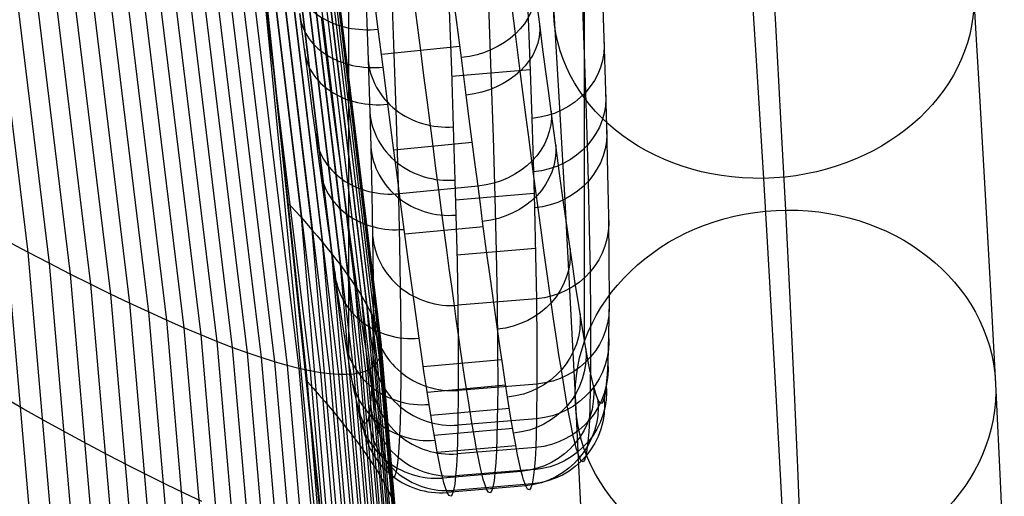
# Model space of a CAD drawing. Extents: x -260 to 296, y -277 to 294.
# Tile 157 of 241: x 253 to 291, y -70 to -52. Entities that reach past the tile are written whole.
import ezdxf

# ---------------------------------------------------------------- set-up
doc = ezdxf.new("R2010")
doc.units = 0
doc.layers.add('PREDEFINITO', color=7, linetype='CONTINUOUS')

msp = doc.modelspace()

# ---------------------------------------------------------------- linework, layer by layer
at = {"layer": 'PREDEFINITO'}
for p, q in [((259.794, -24.059, 402.26), (264.045, -59.189, 403.793)), ((260.204, -24.48, 403.006), (264.461, -59.666, 404.618)), ((260.584, -24.889, 403.773), (264.848, -60.126, 405.466)), ((260.935, -25.284, 404.561), (265.206, -60.569, 406.333)), ((261.257, -25.666, 405.368), (265.533, -60.994, 407.221)), ((261.548, -26.035, 406.192), (265.83, -61.401, 408.127)), ((261.81, -26.389, 407.035), (266.096, -61.789, 409.052)), ((262.041, -26.729, 407.894), (266.331, -62.157, 409.993)), ((249.58, -27.145, 441.941), (253.651, -60.514, 446.518)), ((262.241, -27.053, 408.768), (266.534, -62.506, 410.95)), ((250.382, -27.45, 441.193), (254.467, -60.941, 445.734)), ((262.41, -27.363, 409.658), (266.707, -62.835, 411.921)), ((251.164, -27.739, 440.423), (255.263, -61.35, 444.927)), ((251.927, -28.012, 439.634), (256.04, -61.74, 444.097)), ((262.656, -27.934, 411.476), (266.957, -63.431, 413.905)), ((252.669, -28.268, 438.825), (256.795, -62.112, 443.245)), ((262.732, -28.195, 412.403), (267.034, -63.698, 414.914)), ((262.776, -28.44, 413.341), (267.079, -63.943, 415.934)), ((253.39, -28.508, 437.998), (257.528, -62.463, 442.373)), ((254.089, -28.731, 437.154), (258.239, -62.794, 441.481)), ((262.789, -28.668, 414.288), (267.092, -64.167, 416.964)), ((254.765, -28.937, 436.294), (258.927, -63.105, 440.571)), ((255.417, -29.126, 435.417), (259.591, -63.396, 439.643)), ((262.721, -29.072, 416.207), (267.022, -64.549, 419.045)), ((262.771, -28.879, 415.244), (267.073, -64.369, 418.001)), ((256.045, -29.297, 434.527), (260.23, -63.665, 438.698)), ((256.649, -29.45, 433.623), (260.844, -63.914, 437.738)), ((262.383, -29.547, 419.132), (266.679, -64.955, 422.21)), ((262.527, -29.407, 418.153), (266.825, -64.842, 421.151)), ((262.639, -29.249, 417.177), (266.94, -64.707, 420.096)), ((257.227, -29.585, 432.706), (261.432, -64.14, 436.763)), ((257.779, -29.702, 431.778), (261.994, -64.345, 435.775)), ((258.305, -29.801, 430.839), (262.529, -64.528, 434.774)), ((258.803, -29.881, 429.89), (263.036, -64.688, 433.763)), ((259.274, -29.944, 428.934), (263.516, -64.826, 432.741)), ((261.499, -29.927, 423.074), (265.779, -65.178, 426.458)), ((261.766, -29.86, 422.087), (266.051, -65.157, 425.396)), ((262.002, -29.774, 421.101), (266.291, -65.112, 424.333)), ((262.208, -29.67, 420.116), (266.501, -65.045, 423.271)), ((259.717, -29.987, 427.969), (263.966, -64.942, 431.709)), ((260.132, -30.012, 426.999), (264.388, -65.035, 430.67)), ((260.518, -30.019, 426.023), (264.781, -65.105, 429.624)), ((260.874, -30.007, 425.042), (265.144, -65.152, 428.573)), ((261.201, -29.976, 424.059), (265.477, -65.177, 427.517)), ((274.81, -35.204, 593.089), (274.82, -63.85, 478.961)), ((265.847, -36.007, 593.269), (265.856, -64.646, 479.165)), ((264.946, -71.841, 412.803), (262.107, -44.823, 411.688)), ((264.946, -72.027, 408.307), (262.107, -45.008, 407.192)), ((262.107, -45.194, 402.696), (266.854, -93.889, 404.705)), ((264.289, -65.452, 403.271), (262.107, -45.194, 402.43)), ((281.882, -48.168, 459.282), (282.091, -51.856, 453.389)), ((281.111, -49.45, 485.934), (281.38, -53.633, 479.981)), ((274.707, -50.002, 570.795), (274.793, -52.279, 565.885)), ((266.98, -52.037, 448.646), (266.789, -50.553, 446.978)), ((269.957, -51.675, 448.506), (269.765, -50.185, 446.839)), ((273.122, -51.842, 453.755), (272.942, -50.471, 452.038)), ((275.491, -50.25, 565.007), (275.565, -52.384, 560.09)), ((267.494, -50.692, 570.77), (267.579, -52.961, 565.857)), ((268.474, -51.887, 448.611), (268.346, -50.901, 447.494)), ((272.2, -52.218, 450.717), (272.015, -50.786, 449.027)), ((289.64, -50.907, 469.76), (289.869, -54.785, 463.8)), ((266.526, -51.082, 565.018), (266.6, -53.208, 560.099)), ((271.173, -51.105, 571.245), (271.27, -53.711, 565.597)), ((272.665, -50.981, 571.214), (272.751, -53.266, 566.284)), ((273.649, -51.18, 469.3), (273.877, -55.039, 463.371)), ((264.175, -52.792, 454.038), (263.997, -51.436, 452.323)), ((265.003, -53.005, 450.963), (264.819, -51.585, 449.274)), ((269.679, -51.314, 571.101), (269.764, -53.593, 566.169)), ((270.143, -53.12, 450.214), (269.957, -51.675, 448.506)), ((267.166, -53.476, 450.354), (266.98, -52.037, 448.646)), ((268.598, -52.852, 449.746), (268.474, -51.887, 448.611)), ((273.235, -52.71, 454.903), (273.122, -51.842, 453.755)), ((282.091, -51.856, 453.389), (282.285, -55.439, 447.431)), ((272.383, -53.628, 452.484), (272.2, -52.218, 450.717)), ((274.793, -52.279, 565.885), (274.867, -54.435, 560.919)), ((275.565, -52.384, 560.09), (275.628, -54.387, 555.134)), ((264.286, -53.639, 455.169), (264.175, -52.792, 454.038)), ((270.089, -52.701, 449.709), (267.105, -53.004, 449.783)), ((273.346, -53.553, 456.07), (273.235, -52.71, 454.903)), ((265.184, -54.402, 452.729), (265.003, -53.005, 450.963)), ((267.579, -52.961, 565.857), (267.653, -55.109, 560.889)), ((268.72, -53.797, 450.9), (268.598, -52.852, 449.746)), ((270.327, -54.543, 452.002), (270.143, -53.12, 450.214)), ((266.6, -53.208, 560.099), (266.662, -55.203, 555.14)), ((267.349, -54.894, 452.143), (267.166, -53.476, 450.354)), ((272.751, -53.266, 566.284), (272.825, -55.429, 561.298)), ((264.395, -54.462, 456.318), (264.286, -53.639, 455.169)), ((268.839, -54.719, 452.072), (268.72, -53.797, 450.9)), ((269.764, -53.593, 566.169), (269.838, -55.751, 561.181)), ((272.762, -53.587, 565.566), (269.773, -53.835, 565.627)), ((271.27, -53.711, 565.597), (271.352, -56.146, 559.897)), ((272.499, -54.522, 453.668), (272.383, -53.628, 452.484)), ((273.454, -54.37, 457.255), (273.346, -53.553, 456.07)), ((281.38, -53.633, 479.981), (281.631, -57.71, 473.952)), ((264.5, -55.26, 457.484), (264.395, -54.462, 456.318)), ((265.298, -55.277, 453.896), (265.184, -54.402, 452.729)), ((270.444, -55.448, 453.2), (270.327, -54.543, 452.002)), ((272.612, -55.392, 454.872), (272.499, -54.522, 453.668)), ((273.559, -55.159, 458.458), (273.454, -54.37, 457.255)), ((274.867, -54.435, 560.919), (274.93, -56.458, 555.913)), ((275.628, -54.387, 555.134), (275.666, -55.738, 551.564)), ((267.464, -55.782, 453.325), (267.349, -54.894, 452.143)), ((268.955, -55.616, 453.264), (268.839, -54.719, 452.072)), ((273.877, -55.039, 463.371), (274.09, -58.792, 457.372)), ((289.869, -54.785, 463.8), (290.083, -58.557, 457.772)), ((264.603, -56.031, 458.668), (264.5, -55.26, 457.484)), ((265.409, -56.128, 455.082), (265.298, -55.277, 453.896)), ((266.662, -55.203, 555.14), (266.698, -56.516, 551.658)), ((267.653, -55.109, 560.889), (267.715, -57.125, 555.88)), ((272.722, -56.236, 456.096), (272.612, -55.392, 454.872)), ((273.646, -55.811, 459.501), (273.559, -55.159, 458.458)), ((267.576, -56.645, 454.526), (267.464, -55.782, 453.325)), ((269.068, -56.487, 454.475), (268.955, -55.616, 453.264)), ((269.838, -55.751, 561.181), (269.9, -57.776, 556.151)), ((270.558, -56.327, 454.419), (270.444, -55.448, 453.2)), ((272.825, -55.429, 561.298), (272.887, -57.46, 556.27)), ((275.666, -55.738, 551.564), (275.708, -57.514, 546.529)), ((282.285, -55.439, 447.431), (282.466, -58.917, 441.41)), ((264.691, -56.687, 459.726), (264.603, -56.031, 458.668)), ((265.517, -56.953, 456.287), (265.409, -56.128, 455.082)), ((271.352, -56.146, 559.897), (271.418, -58.413, 554.131)), ((273.731, -56.442, 460.556), (273.646, -55.811, 459.501)), ((266.698, -56.516, 551.658), (266.74, -58.272, 546.666)), ((270.559, -56.341, 454.439), (267.574, -56.634, 454.51)), ((269.178, -57.333, 455.706), (269.068, -56.487, 454.475)), ((270.669, -57.181, 455.66), (270.558, -56.327, 454.419)), ((272.829, -57.052, 457.341), (272.722, -56.236, 456.096)), ((273.878, -57.526, 462.486), (273.731, -56.442, 460.556)), ((274.93, -56.458, 555.913), (274.967, -57.823, 552.306)), ((264.776, -57.322, 460.797), (264.691, -56.687, 459.726)), ((267.685, -57.483, 455.749), (267.576, -56.645, 454.526)), ((265.622, -57.751, 457.513), (265.517, -56.953, 456.287)), ((267.715, -57.125, 555.88), (267.751, -58.451, 552.362)), ((270.777, -58.006, 456.921), (270.669, -57.181, 455.66)), ((272.918, -57.726, 458.42), (272.829, -57.052, 457.341)), ((264.851, -57.875, 461.771), (264.776, -57.322, 460.797)), ((267.791, -58.294, 456.992), (267.685, -57.483, 455.749)), ((269.285, -58.15, 456.956), (269.178, -57.333, 455.706)), ((272.887, -57.46, 556.27), (272.925, -58.83, 552.648)), ((274.018, -58.543, 464.451), (273.878, -57.526, 462.486)), ((275.708, -57.514, 546.529), (275.738, -59.152, 541.447)), ((264.924, -58.411, 462.755), (264.851, -57.875, 461.771)), ((265.712, -58.431, 458.607), (265.622, -57.751, 457.513)), ((270.777, -58.006, 456.921), (267.791, -58.294, 456.992)), ((269.9, -57.776, 556.151), (269.936, -59.109, 552.618)), ((270.866, -58.688, 458.014), (270.777, -58.006, 456.921)), ((273.005, -58.378, 459.51), (272.918, -57.726, 458.42)), ((274.967, -57.823, 552.306), (275.01, -59.617, 547.217)), ((281.631, -57.71, 473.952), (281.864, -61.656, 467.889)), ((265.066, -59.432, 464.75), (264.924, -58.411, 462.755)), ((266.74, -58.272, 546.666), (266.769, -59.893, 541.629)), ((267.882, -58.984, 458.101), (267.791, -58.294, 456.992)), ((269.389, -58.939, 458.227), (269.285, -58.15, 456.956)), ((272.911, -58.29, 554.101), (269.921, -58.536, 554.161)), ((271.418, -58.413, 554.131), (271.469, -60.506, 548.299)), ((273.155, -59.496, 461.504), (273.005, -58.378, 459.51)), ((263.599, -58.696, 402.99), (263.826, -58.944, 403.389)), ((265.799, -59.088, 459.714), (265.712, -58.431, 458.607)), ((267.751, -58.451, 552.362), (267.793, -60.227, 547.316)), ((270.953, -59.347, 459.12), (270.866, -58.688, 458.014)), ((274.152, -59.494, 466.448), (274.018, -58.543, 464.451)), ((274.09, -58.792, 457.372), (274.288, -62.44, 451.307)), ((290.083, -58.557, 457.772), (290.282, -62.222, 451.679)), ((263.826, -58.944, 403.389), (264.045, -59.189, 403.793)), ((265.876, -59.66, 460.721), (265.799, -59.088, 459.714)), ((267.97, -59.652, 459.224), (267.882, -58.984, 458.101)), ((269.49, -59.698, 459.515), (269.389, -58.939, 458.227)), ((269.936, -59.109, 552.618), (269.978, -60.892, 547.551)), ((272.925, -58.83, 552.648), (272.967, -60.632, 547.537)), ((275.738, -59.152, 541.447), (275.756, -60.842, 535.611)), ((282.466, -58.917, 441.41), (282.632, -62.288, 435.327)), ((264.045, -59.189, 403.793), (264.257, -59.43, 404.203)), ((264.045, -59.189, 403.793), (269.28, -120.15, 406.454)), ((264.257, -59.43, 404.203), (264.461, -59.666, 404.618)), ((265.2, -60.385, 466.778), (265.066, -59.432, 464.75)), ((271.105, -60.478, 461.139), (270.953, -59.347, 459.12)), ((273.298, -60.545, 463.532), (273.155, -59.496, 461.504)), ((274.278, -60.379, 468.475), (274.152, -59.494, 466.448)), ((264.461, -59.666, 404.618), (264.658, -59.898, 405.039)), ((264.461, -59.666, 404.618), (269.705, -120.724, 407.416)), ((264.658, -59.898, 405.039), (264.848, -60.126, 405.466)), ((265.951, -60.214, 461.737), (265.876, -59.66, 460.721)), ((266.769, -59.893, 541.629), (266.788, -61.583, 535.792)), ((268.048, -60.233, 460.244), (267.97, -59.652, 459.224)), ((270.981, -59.556, 459.481), (267.995, -59.84, 459.55)), ((269.588, -60.431, 460.825), (269.49, -59.698, 459.515)), ((275.01, -59.617, 547.217), (275.039, -61.273, 542.08)), ((253.651, -60.514, 446.518), (252.817, -60.069, 447.278)), ((252.817, -60.069, 447.278), (257.815, -117.757, 455.279)), ((264.848, -60.126, 405.466), (265.031, -60.35, 405.897)), ((264.848, -60.126, 405.466), (270.101, -121.274, 408.402)), ((266.095, -61.269, 463.796), (265.951, -60.214, 461.737)), ((267.793, -60.227, 547.316), (267.822, -61.865, 542.225)), ((268.123, -60.795, 461.274), (268.048, -60.233, 460.244)), ((254.467, -60.941, 445.734), (253.651, -60.514, 446.518)), ((253.651, -60.514, 446.518), (258.667, -118.419, 454.461)), ((265.031, -60.35, 405.897), (265.206, -60.569, 406.333)), ((265.327, -61.271, 468.836), (265.2, -60.385, 466.778)), ((265.206, -60.569, 406.333), (265.373, -60.784, 406.775)), ((265.206, -60.569, 406.333), (270.466, -121.799, 409.409)), ((269.683, -61.134, 462.151), (269.588, -60.431, 460.825)), ((272.962, -60.383, 548.269), (269.972, -60.628, 548.329)), ((271.249, -61.539, 463.192), (271.105, -60.478, 461.139)), ((271.469, -60.506, 548.299), (271.504, -62.417, 542.407)), ((272.967, -60.632, 547.537), (272.997, -62.295, 542.377)), ((273.434, -61.525, 465.592), (273.298, -60.545, 463.532)), ((274.379, -61.067, 470.185), (274.278, -60.379, 468.475)), ((255.263, -61.35, 444.927), (254.467, -60.941, 445.734)), ((254.467, -60.941, 445.734), (259.5, -119.059, 453.615)), ((265.373, -60.784, 406.775), (265.533, -60.994, 407.221)), ((265.533, -60.994, 407.221), (265.685, -61.2, 407.672)), ((265.533, -60.994, 407.221), (270.8, -122.298, 410.437)), ((268.269, -61.866, 463.36), (268.123, -60.795, 461.274)), ((269.978, -60.892, 547.551), (270.007, -62.539, 542.437)), ((275.756, -60.842, 535.611), (275.759, -62.341, 529.724)), ((256.04, -61.74, 444.097), (255.263, -61.35, 444.927)), ((255.263, -61.35, 444.927), (260.313, -119.676, 452.741)), ((265.425, -61.937, 470.515), (265.327, -61.271, 468.836)), ((265.685, -61.2, 407.672), (265.83, -61.401, 408.127)), ((265.83, -61.401, 408.127), (265.966, -61.597, 408.587)), ((265.83, -61.401, 408.127), (271.103, -122.771, 411.485)), ((266.232, -62.253, 465.888), (266.095, -61.269, 463.796)), ((269.775, -61.808, 463.491), (269.683, -61.134, 462.151)), ((274.476, -61.711, 471.913), (274.379, -61.067, 470.185)), ((275.039, -61.273, 542.08), (275.058, -62.982, 536.179)), ((256.795, -62.112, 443.245), (256.04, -61.74, 444.097)), ((256.04, -61.74, 444.097), (261.106, -120.269, 451.841)), ((265.966, -61.597, 408.587), (266.096, -61.789, 409.052)), ((266.096, -61.789, 409.052), (266.217, -61.975, 409.52)), ((266.096, -61.789, 409.052), (271.375, -123.217, 412.551)), ((266.788, -61.583, 535.792), (266.79, -63.082, 529.905)), ((271.385, -62.529, 465.278), (271.249, -61.539, 463.192)), ((273.563, -62.437, 467.681), (273.434, -61.525, 465.592)), ((274.568, -62.311, 473.655), (274.476, -61.711, 471.913)), ((281.864, -61.656, 467.889), (282.082, -65.494, 461.756)), ((257.528, -62.463, 442.373), (256.795, -62.112, 443.245)), ((256.795, -62.112, 443.245), (261.877, -120.839, 450.915)), ((265.519, -62.561, 472.211), (265.425, -61.937, 470.515)), ((266.217, -61.975, 409.52), (266.331, -62.157, 409.993)), ((266.331, -62.157, 409.993), (266.436, -62.334, 410.469)), ((266.331, -62.157, 409.993), (271.615, -123.635, 413.635)), ((267.822, -61.865, 542.225), (267.841, -63.574, 536.323)), ((268.407, -62.865, 465.479), (268.269, -61.866, 463.36)), ((269.864, -62.453, 464.846), (269.775, -61.808, 463.491)), ((258.239, -62.794, 441.481), (257.528, -62.463, 442.373)), ((257.528, -62.463, 442.373), (262.626, -121.384, 449.964)), ((266.362, -63.167, 468.009), (266.232, -62.253, 465.888)), ((266.436, -62.334, 410.469), (266.534, -62.506, 410.95)), ((266.534, -62.506, 410.95), (266.625, -62.673, 411.434)), ((266.534, -62.506, 410.95), (271.823, -124.026, 414.735)), ((269.95, -63.069, 466.215), (269.864, -62.453, 464.846)), ((272.997, -62.295, 542.377), (270.007, -62.539, 542.437)), ((271.515, -63.45, 467.392), (271.385, -62.529, 465.278)), ((271.504, -62.417, 542.407), (271.523, -64.134, 536.478)), ((272.997, -62.295, 542.377), (273.015, -64.011, 536.449)), ((273.665, -63.145, 469.442), (273.563, -62.437, 467.681)), ((274.288, -62.44, 451.307), (274.471, -65.98, 445.178)), ((274.656, -62.868, 475.412), (274.568, -62.311, 473.655)), ((275.759, -62.341, 529.724), (275.753, -63.016, 526.771)), ((282.632, -62.288, 435.327), (282.786, -65.551, 429.186)), ((290.282, -62.222, 451.679), (290.466, -65.778, 445.522)), ((258.927, -63.105, 440.571), (258.239, -62.794, 441.481)), ((258.239, -62.794, 441.481), (263.352, -121.903, 448.99)), ((265.609, -63.143, 473.921), (265.519, -62.561, 472.211)), ((266.625, -62.673, 411.434), (266.707, -62.835, 411.921)), ((266.707, -62.835, 411.921), (266.781, -62.992, 412.412)), ((266.707, -62.835, 411.921), (271.999, -124.389, 415.85)), ((268.538, -63.792, 467.627), (268.407, -62.865, 465.479)), ((270.007, -62.539, 542.437), (270.026, -64.255, 536.508)), ((274.772, -63.57, 477.879), (274.656, -62.868, 475.412)), ((259.591, -63.396, 439.643), (258.927, -63.105, 440.571)), ((258.927, -63.105, 440.571), (264.054, -122.397, 447.993)), ((265.695, -63.682, 475.646), (265.609, -63.143, 473.921)), ((266.461, -63.854, 469.739), (266.362, -63.167, 468.009)), ((266.79, -63.082, 529.905), (266.776, -64.379, 523.988)), ((266.781, -62.992, 412.412), (266.848, -63.143, 412.907)), ((266.848, -63.143, 412.907), (266.906, -63.29, 413.404)), ((270.033, -63.657, 467.596), (269.95, -63.069, 466.215)), ((273.763, -63.808, 471.219), (273.665, -63.145, 469.442)), ((275.058, -62.982, 536.179), (275.06, -64.498, 530.225)), ((275.753, -63.016, 526.771), (275.744, -63.638, 523.807)), ((260.23, -63.665, 438.698), (259.591, -63.396, 439.643)), ((259.591, -63.396, 439.643), (264.732, -122.864, 446.975)), ((266.906, -63.29, 413.404), (266.957, -63.431, 413.905)), ((266.957, -63.431, 413.905), (266.999, -63.567, 414.408)), ((266.957, -63.431, 413.905), (272.254, -125.029, 418.12)), ((266.999, -63.567, 414.408), (267.034, -63.698, 414.914)), ((267.841, -63.574, 536.323), (267.843, -65.09, 530.369)), ((270.114, -64.216, 468.988), (270.033, -63.657, 467.596)), ((271.618, -64.165, 469.174), (271.515, -63.45, 467.392)), ((274.879, -64.189, 480.368), (274.772, -63.57, 477.879)), ((275.744, -63.638, 523.807), (275.73, -64.204, 520.844)), ((260.844, -63.914, 437.738), (260.23, -63.665, 438.698)), ((260.23, -63.665, 438.698), (265.385, -123.305, 445.937)), ((261.432, -64.14, 436.763), (260.844, -63.914, 437.738)), ((260.844, -63.914, 437.738), (266.012, -123.718, 444.88)), ((265.81, -64.376, 478.111), (265.695, -63.682, 475.646)), ((266.557, -64.496, 471.484), (266.461, -63.854, 469.739)), ((267.034, -63.698, 414.914), (267.06, -63.823, 415.423)), ((267.034, -63.698, 414.914), (272.333, -125.305, 419.273)), ((267.06, -63.823, 415.423), (267.079, -63.943, 415.934)), ((267.079, -63.943, 415.934), (267.089, -64.058, 416.448)), ((267.079, -63.943, 415.934), (272.379, -125.551, 420.435)), ((268.638, -64.489, 469.377), (268.538, -63.792, 467.627)), ((273.015, -64.011, 536.449), (273.018, -65.535, 530.467)), ((273.857, -64.424, 473.012), (273.763, -63.808, 471.219)), ((261.994, -64.345, 435.775), (261.432, -64.14, 436.763)), ((261.432, -64.14, 436.763), (266.613, -124.103, 443.804)), ((262.529, -64.528, 434.774), (261.994, -64.345, 435.775)), ((261.994, -64.345, 435.775), (267.186, -124.46, 442.712)), ((265.917, -64.988, 480.599), (265.81, -64.376, 478.111)), ((266.776, -64.379, 523.988), (266.761, -64.946, 521.025)), ((267.073, -64.369, 418.001), (267.052, -64.462, 418.522)), ((267.087, -64.271, 417.481), (267.073, -64.369, 418.001)), ((267.073, -64.369, 418.001), (272.373, -125.955, 422.785)), ((267.092, -64.167, 416.964), (267.087, -64.271, 417.481)), ((267.089, -64.058, 416.448), (267.092, -64.167, 416.964)), ((267.092, -64.167, 416.964), (272.392, -125.768, 421.606)), ((270.026, -64.255, 536.508), (270.028, -65.779, 530.526)), ((270.192, -64.746, 470.392), (270.114, -64.216, 468.988)), ((271.523, -64.134, 536.478), (271.525, -65.657, 530.497)), ((271.717, -64.834, 470.972), (271.618, -64.165, 469.174)), ((274.959, -64.616, 482.329), (274.879, -64.189, 480.368)), ((275.73, -64.204, 520.844), (275.711, -64.712, 517.871)), ((263.036, -64.688, 433.763), (262.529, -64.528, 434.774)), ((262.529, -64.528, 434.774), (267.733, -124.789, 441.604)), ((263.516, -64.826, 432.741), (263.036, -64.688, 433.763)), ((263.036, -64.688, 433.763), (268.251, -125.088, 440.482)), ((266.648, -65.095, 473.244), (266.557, -64.496, 471.484)), ((266.886, -64.777, 420.623), (266.825, -64.842, 421.151)), ((266.94, -64.707, 420.096), (266.886, -64.777, 420.623)), ((266.985, -64.631, 419.57), (266.94, -64.707, 420.096)), ((266.94, -64.707, 420.096), (272.237, -126.237, 425.16)), ((267.022, -64.549, 419.045), (266.985, -64.631, 419.57)), ((267.052, -64.462, 418.522), (267.022, -64.549, 419.045)), ((267.022, -64.549, 419.045), (272.321, -126.111, 423.97)), ((268.735, -65.14, 471.143), (268.638, -64.489, 469.377)), ((271.684, -64.612, 470.359), (268.696, -64.881, 470.425)), ((270.266, -65.246, 471.796), (270.192, -64.746, 470.392)), ((273.946, -64.996, 474.819), (273.857, -64.424, 473.012)), ((275.033, -64.993, 484.301), (274.959, -64.616, 482.329)), ((275.06, -64.498, 530.225), (275.046, -65.81, 524.236)), ((275.711, -64.712, 517.871), (275.686, -65.158, 514.88)), ((263.966, -64.942, 431.709), (263.516, -64.826, 432.741)), ((263.516, -64.826, 432.741), (268.74, -125.358, 439.347)), ((264.388, -65.035, 430.67), (263.966, -64.942, 431.709)), ((263.966, -64.942, 431.709), (269.201, -125.598, 438.2)), ((264.781, -65.105, 429.624), (264.388, -65.035, 430.67)), ((264.388, -65.035, 430.67), (269.632, -125.809, 437.042)), ((265.144, -65.152, 428.573), (264.781, -65.105, 429.624)), ((264.781, -65.105, 429.624), (270.033, -125.989, 435.875)), ((265.477, -65.177, 427.517), (265.144, -65.152, 428.573)), ((265.144, -65.152, 428.573), (270.403, -126.14, 434.699)), ((266.051, -65.157, 425.396), (265.779, -65.178, 426.458)), ((265.995, -65.407, 482.55), (265.917, -64.988, 480.599)), ((266.175, -65.137, 424.865), (266.051, -65.157, 425.396)), ((266.051, -65.157, 425.396), (271.329, -126.407, 431.138)), ((266.291, -65.112, 424.333), (266.175, -65.137, 424.865)), ((266.4, -65.081, 423.802), (266.291, -65.112, 424.333)), ((266.291, -65.112, 424.333), (271.575, -126.434, 429.943)), ((266.501, -65.045, 423.271), (266.4, -65.081, 423.802)), ((266.594, -65.003, 422.74), (266.501, -65.045, 423.271)), ((266.501, -65.045, 423.271), (271.789, -126.431, 428.746)), ((266.679, -64.955, 422.21), (266.594, -65.003, 422.74)), ((266.735, -65.651, 475.017), (266.648, -65.095, 473.244)), ((266.756, -64.901, 421.68), (266.679, -64.955, 422.21)), ((266.679, -64.955, 422.21), (271.97, -126.397, 427.549)), ((266.761, -64.946, 521.025), (266.742, -65.455, 518.052)), ((266.825, -64.842, 421.151), (266.756, -64.901, 421.68)), ((266.825, -64.842, 421.151), (272.12, -126.333, 426.354)), ((267.843, -65.09, 530.369), (267.828, -66.403, 524.381)), ((268.827, -65.747, 472.924), (268.735, -65.14, 471.143)), ((271.811, -65.457, 472.785), (271.717, -64.834, 470.972)), ((274.064, -65.717, 477.354), (273.946, -64.996, 474.819)), ((275.104, -65.32, 486.282), (275.033, -64.993, 484.301)), ((275.686, -65.158, 514.88), (275.656, -65.536, 511.88)), ((269.542, -129.795, 405.941), (264.289, -65.452, 403.271)), ((264.289, -65.452, 403.271), (264.516, -65.707, 403.677)), ((265.779, -65.178, 426.458), (265.477, -65.177, 427.517)), ((265.477, -65.177, 427.517), (270.743, -126.259, 433.517)), ((265.779, -65.178, 426.458), (271.052, -126.348, 432.33)), ((266.069, -65.777, 484.511), (265.995, -65.407, 482.55)), ((266.742, -65.455, 518.052), (266.718, -65.896, 515.107)), ((270.338, -65.717, 473.209), (270.266, -65.246, 471.796)), ((271.9, -66.033, 474.612), (271.811, -65.457, 472.785)), ((275.169, -65.597, 488.27), (275.104, -65.32, 486.282)), ((282.082, -65.494, 461.756), (282.284, -69.223, 455.555)), ((264.516, -65.707, 403.677), (264.736, -65.957, 404.088)), ((266.139, -66.098, 486.481), (266.069, -65.777, 484.511)), ((266.718, -65.896, 515.107), (266.689, -66.272, 512.154)), ((266.852, -66.365, 477.551), (266.735, -65.651, 475.017)), ((268.914, -66.31, 474.717), (268.827, -65.747, 472.924)), ((271.83, -65.584, 473.177), (268.843, -65.851, 473.242)), ((270.028, -65.779, 530.526), (270.013, -67.098, 524.508)), ((273.018, -65.535, 530.467), (270.028, -65.779, 530.527)), ((270.409, -66.172, 474.664), (270.338, -65.717, 473.209)), ((271.525, -65.657, 530.497), (271.51, -66.976, 524.479)), ((273.018, -65.535, 530.467), (273.003, -66.854, 524.449)), ((274.173, -66.353, 479.91), (274.064, -65.717, 477.354)), ((275.046, -65.81, 524.236), (275.031, -66.384, 521.234)), ((275.214, -65.768, 489.718), (275.169, -65.597, 488.27)), ((275.257, -65.913, 491.169), (275.214, -65.768, 489.718)), ((275.62, -65.838, 508.928), (275.578, -66.064, 505.968)), ((275.656, -65.536, 511.88), (275.62, -65.838, 508.928)), ((282.786, -65.551, 429.186), (282.927, -68.704, 422.988)), ((290.466, -65.778, 445.522), (290.637, -69.226, 439.302)), ((253.477, -66.474, 448.167), (252.622, -65.987, 448.908)), ((264.736, -65.957, 404.088), (264.948, -66.204, 404.506)), ((264.948, -66.204, 404.506), (265.154, -66.445, 404.929)), ((266.204, -66.37, 488.458), (266.139, -66.098, 486.481)), ((266.689, -66.272, 512.154), (266.653, -66.581, 509.156)), ((270.478, -66.598, 476.128), (270.409, -66.172, 474.664)), ((272.018, -66.761, 477.175), (271.9, -66.033, 474.612)), ((274.471, -65.98, 445.178), (274.641, -69.412, 438.985)), ((275.336, -66.128, 494.076), (275.257, -65.913, 491.169)), ((275.408, -66.249, 497.048), (275.336, -66.128, 494.076)), ((275.472, -66.275, 500.023), (275.408, -66.249, 497.048)), ((275.529, -66.212, 502.997), (275.472, -66.275, 500.023)), ((275.578, -66.064, 505.968), (275.529, -66.212, 502.997)), ((254.314, -66.943, 447.4), (253.477, -66.474, 448.167)), ((265.154, -66.445, 404.929), (265.351, -66.683, 405.358)), ((266.25, -66.542, 489.939), (266.204, -66.37, 488.458)), ((266.293, -66.687, 491.422), (266.25, -66.542, 489.939)), ((266.653, -66.581, 509.156), (266.61, -66.815, 506.151)), ((266.961, -66.994, 480.106), (266.852, -66.365, 477.551)), ((267.828, -66.403, 524.381), (267.814, -66.977, 521.379)), ((269.032, -67.034, 477.28), (268.914, -66.31, 474.717)), ((271.97, -66.466, 476.096), (268.982, -66.729, 476.16)), ((270.543, -66.992, 477.587), (270.478, -66.598, 476.128)), ((274.254, -66.791, 481.925), (274.173, -66.353, 479.91)), ((275.031, -66.384, 521.234), (275.012, -66.899, 518.218)), ((255.132, -67.394, 446.609), (254.314, -66.943, 447.4)), ((265.351, -66.683, 405.358), (265.542, -66.916, 405.792)), ((265.542, -66.916, 405.792), (265.725, -67.144, 406.231)), ((266.373, -66.899, 494.397), (266.293, -66.687, 491.422)), ((266.444, -67.011, 497.334), (266.373, -66.899, 494.397)), ((266.507, -67.031, 500.274), (266.444, -67.011, 497.334)), ((266.562, -66.964, 503.214), (266.507, -67.031, 500.274)), ((266.61, -66.815, 506.151), (266.562, -66.964, 503.214)), ((267.04, -67.425, 482.11), (266.961, -66.994, 480.106)), ((267.814, -66.977, 521.379), (267.795, -67.493, 518.364)), ((273.003, -66.854, 524.449), (270.013, -67.098, 524.508)), ((270.606, -67.359, 479.053), (270.543, -66.992, 477.587)), ((271.51, -66.976, 524.479), (271.496, -67.553, 521.458)), ((272.128, -67.402, 479.759), (272.018, -66.761, 477.175)), ((273.003, -66.854, 524.449), (272.989, -67.43, 521.431)), ((274.329, -67.177, 483.949), (274.254, -66.791, 481.925)), ((275.012, -66.899, 518.218), (274.988, -67.352, 515.182)), ((255.93, -67.826, 445.794), (255.132, -67.394, 446.609)), ((265.725, -67.144, 406.231), (265.9, -67.368, 406.675)), ((265.9, -67.368, 406.675), (266.068, -67.587, 407.124)), ((269.142, -67.672, 479.864), (269.032, -67.034, 477.28)), ((272.098, -67.228, 479.021), (269.109, -67.489, 479.085)), ((270.013, -67.098, 524.508), (269.999, -67.675, 521.491)), ((270.666, -67.697, 480.526), (270.606, -67.359, 479.053)), ((272.209, -67.844, 481.795), (272.128, -67.402, 479.759)), ((274.4, -67.512, 485.982), (274.329, -67.177, 483.949)), ((274.988, -67.352, 515.182), (274.957, -67.737, 512.134)), ((266.068, -67.587, 407.124), (266.228, -67.801, 407.578)), ((267.115, -67.805, 484.123), (267.04, -67.425, 482.11)), ((267.795, -67.493, 518.364), (267.771, -67.941, 515.375)), ((269.222, -68.109, 481.89), (269.142, -67.672, 479.864)), ((269.999, -67.675, 521.491), (269.98, -68.194, 518.458)), ((270.723, -68.009, 482.004), (270.666, -67.697, 480.526)), ((271.496, -67.553, 521.458), (271.477, -68.071, 518.428)), ((272.989, -67.43, 521.431), (272.97, -67.949, 518.398)), ((274.467, -67.797, 488.021), (274.4, -67.512, 485.982)), ((274.957, -67.737, 512.134), (274.921, -68.043, 509.13)), ((256.709, -68.239, 444.956), (255.93, -67.826, 445.794)), ((266.228, -67.801, 407.578), (266.381, -68.01, 408.037)), ((266.381, -68.01, 408.037), (266.526, -68.215, 408.5)), ((267.186, -68.135, 486.145), (267.115, -67.805, 484.123)), ((267.252, -68.415, 488.173), (267.186, -68.135, 486.145)), ((267.771, -67.941, 515.375), (267.741, -68.322, 512.373)), ((269.297, -68.494, 483.925), (269.222, -68.109, 481.89)), ((272.216, -67.88, 481.973), (269.227, -68.138, 482.036)), ((272.97, -67.949, 518.398), (269.98, -68.194, 518.458)), ((270.779, -68.294, 483.493), (270.723, -68.009, 482.004)), ((271.477, -68.071, 518.428), (271.453, -68.524, 515.394)), ((272.285, -68.233, 483.841), (272.209, -67.844, 481.795)), ((272.97, -67.949, 518.398), (272.945, -68.405, 515.343)), ((274.512, -67.971, 489.506), (274.467, -67.797, 488.021)), ((274.556, -68.12, 490.993), (274.512, -67.971, 489.506)), ((274.636, -68.34, 493.972), (274.556, -68.12, 490.993)), ((274.921, -68.043, 509.13), (274.879, -68.274, 506.117)), ((257.466, -68.632, 444.097), (256.709, -68.239, 444.956)), ((266.526, -68.215, 408.5), (266.663, -68.414, 408.968)), ((266.663, -68.414, 408.968), (266.793, -68.609, 409.44)), ((267.298, -68.591, 489.692), (267.252, -68.415, 488.173)), ((267.741, -68.322, 512.373), (267.705, -68.637, 509.323)), ((269.368, -68.829, 485.968), (269.297, -68.494, 483.925)), ((269.98, -68.194, 518.458), (269.956, -68.644, 515.45)), ((270.832, -68.551, 484.987), (270.779, -68.294, 483.493)), ((271.453, -68.524, 515.394), (271.422, -68.91, 512.352)), ((272.356, -68.571, 485.895), (272.285, -68.233, 483.841)), ((272.945, -68.405, 515.343), (272.915, -68.793, 512.275)), ((274.709, -68.463, 497.012), (274.636, -68.34, 493.972)), ((274.773, -68.49, 500.052), (274.709, -68.463, 497.012)), ((274.83, -68.425, 503.087), (274.773, -68.49, 500.052)), ((274.879, -68.274, 506.117), (274.83, -68.425, 503.087)), ((258.201, -69.005, 443.216), (257.466, -68.632, 444.097)), ((266.793, -68.609, 409.44), (266.914, -68.798, 409.917)), ((266.914, -68.798, 409.917), (267.028, -68.983, 410.397)), ((267.342, -68.74, 491.213), (267.298, -68.591, 489.692)), ((267.423, -68.958, 494.26), (267.342, -68.74, 491.213)), ((267.662, -68.874, 506.263), (267.614, -69.026, 503.269)), ((267.705, -68.637, 509.323), (267.662, -68.874, 506.263)), ((269.434, -69.112, 488.018), (269.368, -68.829, 485.968)), ((272.423, -68.857, 487.956), (269.434, -69.112, 488.018)), ((272.915, -68.787, 512.322), (269.925, -69.033, 512.382)), ((269.956, -68.644, 515.45), (269.926, -69.027, 512.429)), ((270.883, -68.781, 486.485), (270.832, -68.551, 484.987)), ((270.931, -68.985, 487.987), (270.883, -68.781, 486.485)), ((272.423, -68.857, 487.956), (272.356, -68.571, 485.895)), ((272.469, -69.033, 489.456), (272.423, -68.857, 487.956)), ((272.915, -68.793, 512.275), (272.879, -69.102, 509.25)), ((282.927, -68.704, 422.988), (283.055, -71.748, 416.735)), ((258.914, -69.357, 442.315), (258.201, -69.005, 443.216)), ((267.028, -68.983, 410.397), (267.135, -69.162, 410.882)), ((267.135, -69.162, 410.882), (267.233, -69.337, 411.37)), ((267.495, -69.073, 497.265), (267.423, -68.958, 494.26)), ((267.558, -69.094, 500.269), (267.495, -69.073, 497.265)), ((267.614, -69.026, 503.269), (267.558, -69.094, 500.269)), ((269.481, -69.291, 489.553), (269.434, -69.112, 488.018)), ((269.926, -69.027, 512.429), (269.89, -69.344, 509.357)), ((270.977, -69.161, 489.496), (270.931, -68.985, 487.987)), ((271.021, -69.311, 491.009), (270.977, -69.161, 489.496)), ((271.386, -69.223, 509.301), (271.344, -69.458, 506.244)), ((271.422, -68.91, 512.352), (271.386, -69.223, 509.301)), ((272.512, -69.183, 490.958), (272.469, -69.033, 489.456)), ((272.592, -69.404, 493.965), (272.512, -69.183, 490.958)), ((272.879, -69.102, 509.25), (272.836, -69.335, 506.214)), ((282.284, -69.223, 455.555), (282.472, -72.842, 449.29)), ((290.637, -69.226, 439.302), (290.794, -72.562, 433.023)), ((259.604, -69.689, 441.395), (258.914, -69.357, 442.315)), ((267.233, -69.337, 411.37), (267.323, -69.505, 411.862)), ((267.323, -69.505, 411.862), (267.406, -69.669, 412.358)), ((269.525, -69.442, 491.09), (269.481, -69.291, 489.553)), ((269.607, -69.663, 494.167), (269.525, -69.442, 491.09)), ((272.594, -69.407, 494.011), (269.605, -69.658, 494.073)), ((269.847, -69.582, 506.274), (269.798, -69.734, 503.256)), ((272.836, -69.335, 506.214), (269.847, -69.582, 506.274)), ((269.89, -69.344, 509.357), (269.847, -69.582, 506.274)), ((271.101, -69.532, 494.042), (271.021, -69.311, 491.009)), ((271.174, -69.653, 497.091), (271.101, -69.532, 494.042)), ((271.238, -69.678, 500.144), (271.174, -69.653, 497.091)), ((271.294, -69.611, 503.195), (271.238, -69.678, 500.144)), ((271.344, -69.458, 506.244), (271.294, -69.611, 503.195)), ((272.665, -69.528, 497.034), (272.592, -69.404, 493.965)), ((272.73, -69.554, 500.1), (272.665, -69.528, 497.034)), ((272.787, -69.488, 503.161), (272.73, -69.554, 500.1)), ((272.836, -69.335, 506.214), (272.787, -69.488, 503.161)), ((274.641, -69.412, 438.985), (274.797, -72.735, 432.732)), ((260.27, -69.999, 440.457), (259.604, -69.689, 441.395)), ((267.406, -69.669, 412.358), (267.48, -69.828, 412.857)), ((269.679, -69.78, 497.2), (269.607, -69.663, 494.167)), ((269.742, -69.802, 500.231), (269.679, -69.78, 497.2)), ((269.798, -69.734, 503.256), (269.742, -69.802, 500.231))]:
    msp.add_line(p, q, dxfattribs=at)
at = {"layer": 'PREDEFINITO', "extrusion": (-0.033357, 0.55251, 0.832839)}
msp.add_circle((-278.056, 316.462, 353.446), 8, dxfattribs=at)
at = {"layer": 'PREDEFINITO', "extrusion": (-0.024924, 0.492312, 0.870062)}
msp.add_circle((-278.777, 289.204, 348.008), 8, dxfattribs=at)
at = {"layer": 'PREDEFINITO', "extrusion": (0.0862, -0.643509, 0.760569)}
msp.add_arc((257.836, 228.101, 397.726), 3.004, 177.4584, 267.5569, dxfattribs=at)
at = {"layer": 'PREDEFINITO', "extrusion": (-0.083477, 0.623693, -0.777199)}
msp.add_arc((-260.819, 217.542, -405.587), 3.017, 182.2014, 272.1006, dxfattribs=at)
at = {"layer": 'PREDEFINITO', "extrusion": (0.083302, -0.621977, 0.778592)}
msp.add_arc((257.834, 216.732, 406.159), 3.004, 177.4006, 267.4986, dxfattribs=at)
at = {"layer": 'PREDEFINITO', "extrusion": (-0.080422, 0.599806, -0.796094)}
msp.add_arc((-260.794, 204.92, -414.292), 3.018, 182.2522, 272.1521, dxfattribs=at)
at = {"layer": 'PREDEFINITO', "extrusion": (0.01286, -0.378727, -0.925419)}
msp.add_arc((270.612, 269.519, -494.935), 3.022, 356.7433, 86.6843, dxfattribs=at)
at = {"layer": 'PREDEFINITO', "extrusion": (0.080235, -0.597975, 0.797489)}
msp.add_arc((257.809, 204.052, 414.855), 3.005, 177.3293, 267.4262, dxfattribs=at)
at = {"layer": 'PREDEFINITO', "extrusion": (-0.012765, 0.37771, 0.925836)}
msp.add_arc((-267.656, 269.104, 495.059), 3.009, 2.7044, 92.7578, dxfattribs=at)
at = {"layer": 'PREDEFINITO', "extrusion": (0.010647, -0.355216, -0.934724)}
msp.add_arc((270.858, 255.996, -496.643), 3.022, 356.5483, 86.4879, dxfattribs=at)
at = {"layer": 'PREDEFINITO', "extrusion": (-0.010553, 0.354192, 0.935113)}
msp.add_arc((-267.905, 255.586, 496.752), 3.009, 2.889, 92.9436, dxfattribs=at)
at = {"layer": 'PREDEFINITO', "extrusion": (-0.071962, 0.527317, -0.846616)}
msp.add_arc((-260.571, 166.537, -436.91), 3.02, 182.4656, 272.3701, dxfattribs=at)
at = {"layer": 'PREDEFINITO', "extrusion": (0.009041, -0.337948, -0.941121)}
msp.add_arc((271.06, 246.033, -497.76), 3.022, 356.3851, 86.3236, dxfattribs=at)
at = {"layer": 'PREDEFINITO', "extrusion": (0.071818, -0.526428, 0.847181)}
msp.add_arc((257.602, 166.205, 437.075), 3.006, 177.0695, 267.161, dxfattribs=at)
at = {"layer": 'PREDEFINITO', "extrusion": (-0.008987, 0.337374, 0.941328)}
msp.add_arc((-268.104, 245.888, 497.827), 3.009, 3.0414, 93.0969, dxfattribs=at)
at = {"layer": 'PREDEFINITO', "extrusion": (-0.068256, 0.493918, -0.866825)}
msp.add_arc((-260.41, 148.829, -445.783), 3.02, 182.5908, 272.4974, dxfattribs=at)
at = {"layer": 'PREDEFINITO', "extrusion": (0.068134, -0.492489, 0.867648)}
msp.add_arc((257.425, 148.188, 446.08), 3.006, 176.9105, 266.9996, dxfattribs=at)
at = {"layer": 'PREDEFINITO', "extrusion": (0.004448, -0.287299, -0.957831)}
msp.add_arc((271.774, 216.537, -500.394), 3.023, 355.7879, 85.7236, dxfattribs=at)
at = {"layer": 'PREDEFINITO', "extrusion": (-0.004426, 0.287239, 0.957849)}
msp.add_arc((-268.819, 216.704, 500.414), 3.01, 3.6156, 93.6734, dxfattribs=at)
at = {"layer": 'PREDEFINITO', "extrusion": (-0.055894, 0.376438, -0.924754)}
msp.add_arc((-259.419, 85.975, -471.284), 3.022, 183.256, 273.1681, dxfattribs=at)
at = {"layer": 'PREDEFINITO', "extrusion": (0.055598, -0.373329, 0.926031)}
msp.add_arc((256.409, 84.447, 471.782), 3.008, 176.1585, 266.2406, dxfattribs=at)
at = {"layer": 'PREDEFINITO', "extrusion": (-0.001016, -0.225683, -0.9742)}
msp.add_arc((273.026, 179.355, -502.268), 3.024, 354.6792, 84.6124, dxfattribs=at)
at = {"layer": 'PREDEFINITO', "extrusion": (-0.046611, 0.282869, -0.958025)}
msp.add_arc((-257.765, 34.307, -486.043), 3.023, 184.2242, 274.1405, dxfattribs=at)
at = {"layer": 'PREDEFINITO', "extrusion": (0.001013, 0.225704, 0.974195)}
msp.add_arc((-270.071, 179.643, 502.263), 3.01, 4.6985, 94.7583, dxfattribs=at)
at = {"layer": 'PREDEFINITO', "extrusion": (-0.00395, -0.192397, -0.981309)}
msp.add_arc((273.986, 158.01, -502.862), 3.024, 353.7721, 83.7037, dxfattribs=at)
at = {"layer": 'PREDEFINITO', "extrusion": (0.0465, -0.281605, 0.958403)}
msp.add_arc((254.769, 33.801, 486.148), 3.009, 175.1559, 265.2331, dxfattribs=at)
at = {"layer": 'PREDEFINITO', "extrusion": (0.003877, 0.192449, 0.981299)}
msp.add_arc((-271.014, 158.459, 502.834), 3.01, 5.5751, 95.6364, dxfattribs=at)
at = {"layer": 'PREDEFINITO', "extrusion": (-0.040569, 0.219458, -0.974778)}
msp.add_arc((-255.621, -2.746, -493.49), 3.024, 185.3712, 275.2899, dxfattribs=at)
at = {"layer": 'PREDEFINITO', "extrusion": (-0.007249, -0.154713, -0.987933)}
msp.add_arc((275.44, 131.729, -503.608), 3.024, 352.2733, 82.2037, dxfattribs=at)
at = {"layer": 'PREDEFINITO', "extrusion": (0.040467, -0.218273, 0.975048)}
msp.add_arc((252.608, -3.196, 493.553), 3.01, 173.9767, 264.051, dxfattribs=at)
at = {"layer": 'PREDEFINITO', "extrusion": (0.007133, 0.154809, 0.987919)}
msp.add_arc((-272.46, 132.381, 503.563), 3.011, 7.0433, 97.1056, dxfattribs=at)
at = {"layer": 'PREDEFINITO', "extrusion": (-0.031628, 0.122443, -0.991971)}
msp.add_arc((-247.035, -69.027, -501.085), 3.025, 189.4145, 279.3367, dxfattribs=at)
at = {"layer": 'PREDEFINITO', "extrusion": (-0.011014, -0.111071, -0.993751)}
msp.add_arc((277.805, 95.474, -504.439), 3.024, 349.2967, 79.2259, dxfattribs=at)
at = {"layer": 'PREDEFINITO', "extrusion": (0.010934, 0.111968, 0.993652)}
msp.add_arc((-274.832, 96.88, 504.398), 3.011, 9.9709, 100.0341, dxfattribs=at)
at = {"layer": 'PREDEFINITO', "extrusion": (-0.025621, 0.055288, -0.998142)}
msp.add_arc((-219.165, -144.308, -503.869), 3.025, 199.8095, 289.7335, dxfattribs=at)
at = {"layer": 'PREDEFINITO', "extrusion": (-0.01529, -0.062135, -0.997951)}
msp.add_arc((280.519, 31.66, -505.04), 3.025, 341.1351, 71.0628, dxfattribs=at)
at = {"layer": 'PREDEFINITO', "extrusion": (0.031623, -0.121894, 0.992039)}
msp.add_arc((243.971, -69.066, 501.077), 3.01, 169.8808, 259.9511, dxfattribs=at)
at = {"layer": 'PREDEFINITO', "extrusion": (0.025454, -0.053367, 0.998251)}
msp.add_arc((214.435, -146.601, 503.882), 3.011, 158.9021, 248.9703, dxfattribs=at)
at = {"layer": 'PREDEFINITO', "extrusion": (0.015247, 0.062382, 0.997936)}
msp.add_arc((-277.712, 33.167, 505.003), 3.011, 18.1228, 108.1873, dxfattribs=at)

doc.saveas('drawing.dxf')
